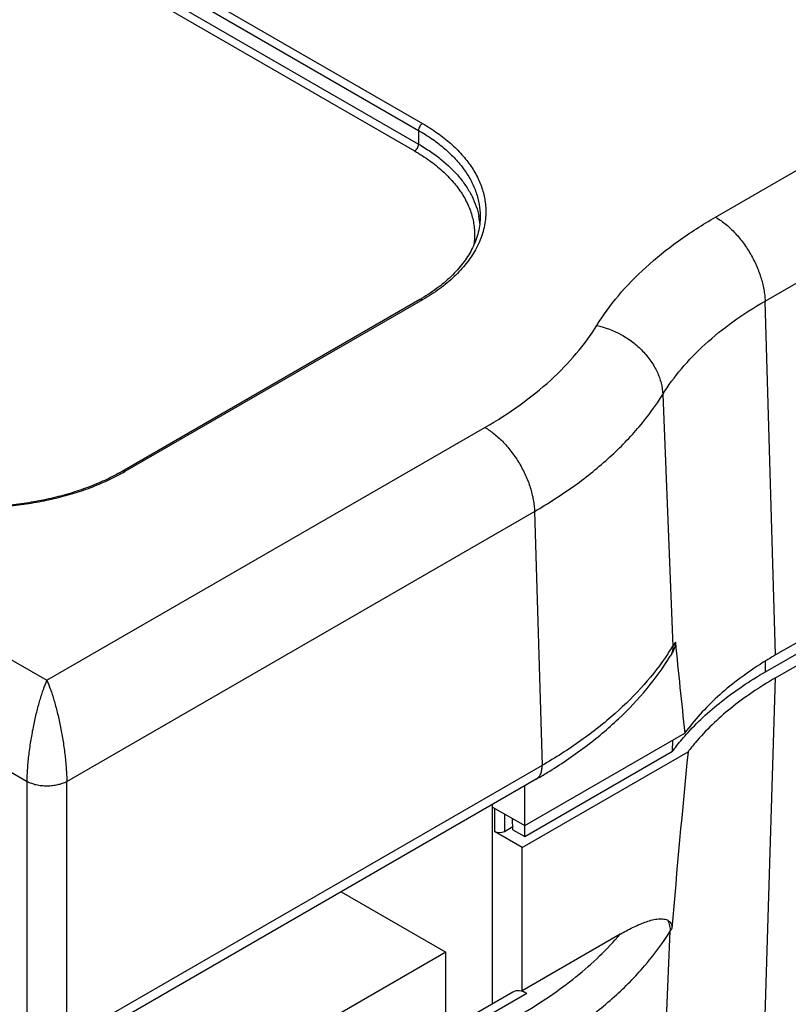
# Model space of a CAD drawing. Header units: inches. Extents: x 0 to 22, y 0 to 17.
# Tile 22 of 53: x 2.8 to 3.4, y 14.1 to 14.8. Entities that reach past the tile are written whole.
import ezdxf

# ---------------------------------------------------------------- set-up
doc = ezdxf.new("R2010")
doc.units = ezdxf.units.IN
doc.header["$LTSCALE"] = 1.21
doc.header["$MEASUREMENT"] = 0
doc.layers.get('0').update_dxf_attribs({"linetype": 'CONTINUOUS'})

msp = doc.modelspace()

# ---------------------------------------------------------------- linework, layer by layer
at = {"color": 7, "linetype": 'CONTINUOUS'}
for p, q in [((1.76729, 15.47886), (3.1108, 14.70314)), ((1.77012, 15.48376), (3.11362, 14.70803)), ((1.76729, 15.46906), (3.1108, 14.69334)), ((1.76446, 15.46416), (3.10797, 14.68844)), ((1.08253, 15.3292), (2.84595, 14.31103)), ((1.026, 15.28164), (2.83181, 14.23899)), ((3.32245, 14.64128), (4.02217, 15.04528)), ((3.35779, 14.58147), (4.0575, 14.98548)), ((4.0725, 14.73748), (3.36529, 14.32915)), ((3.35797, 14.31704), (4.06491, 14.72522)), ((3.36529, 14.31282), (4.0725, 14.72115)), ((3.1108, 14.70314), (3.1108, 14.69334)), ((3.11162, 14.58248), (2.89949, 14.46)), ((3.11362, 14.58229), (2.90149, 14.4598)), ((3.36529, 14.32915), (3.35779, 14.58147)), ((3.28487, 14.51492), (3.29204, 14.33541)), ((2.84595, 14.31103), (3.15812, 14.49127)), ((2.86008, 14.23899), (3.19345, 14.43147)), ((3.19345, 14.43147), (3.19884, 14.25033)), ((3.29067, 14.32892), (3.29023, 14.32821)), ((3.35797, 14.31704), (3.35808, 14.32441)), ((3.3568, 14.03706), (3.36529, 14.31282)), ((3.18646, 14.20752), (3.3006, 14.27342)), ((3.29185, 14.26049), (3.29199, 14.26845)), ((3.18469, 14.19192), (3.30288, 14.26016)), ((3.18646, 14.19964), (3.29185, 14.26049)), ((3.19884, 14.25033), (2.86008, 14.05474)), ((2.83181, 14.05474), (2.83181, 14.23899)), ((3.1947, 14.24061), (2.85595, 14.04501)), ((2.86008, 14.05474), (2.86008, 14.23899)), ((3.18646, 14.19964), (3.18646, 14.23585)), ((3.16362, 14.08054), (3.16362, 14.22266)), ((3.16362, 14.2207), (3.18646, 14.20752)), ((3.165, 14.21991), (3.165, 14.2033)), ((3.17207, 14.21583), (3.17207, 14.2033)), ((3.17811, 14.20446), (3.17787, 14.21248)), ((3.18469, 14.19192), (3.165, 14.2033)), ((3.17207, 14.2033), (3.17805, 14.20675)), ((3.17811, 14.20446), (3.18646, 14.19964)), ((3.18469, 14.08975), (3.18469, 14.19192)), ((3.05562, 14.1603), (3.13022, 14.11723)), ((3.28355, 13.9702), (3.29013, 14.13218)), ((3.25456, 14.13008), (3.18469, 14.08975)), ((3.13022, 14.11723), (2.90472, 13.98703)), ((3.13022, 14.00633), (3.13022, 14.11723)), ((3.18799, 14.08785), (3.18469, 14.08975)), ((3.17791, 14.08879), (3.13022, 14.06126)), ((3.18799, 14.08785), (3.13022, 14.05449))]:
    msp.add_line(p, q, dxfattribs=at)
for centre, radius, start, end in [((3.10362, 14.63199), 0.05112, 4.20695, 10.90088), ((3.04233, 14.70251), 0.13859, 300.00014, 300.65789), ((2.82868, 14.58591), 0.14562, 299.35425, 300.00101), ((3.13739, 14.43096), 0.18178, 326.4698, 328.28968), ((3.41052, 14.2622), 0.13927, 146.8877, 148.28779), ((9.35855, 14.93486), 6.09396, 185.61803, 186.231144), ((3.13351, 14.4335), 0.18642, 326.22695, 326.4784), ((3.50182, 14.0926), 0.27312, 119.99287, 122.72546), ((3.42897, 14.16387), 0.15866, 139.68286, 142.6324), ((11.75887, 13.42452), 8.49719, 174.356195, 175.209459), ((3.01055, 14.55958), 0.36832, 299.99942, 301.41321), ((3.40843, 14.05909), 0.13905, 147.33442, 148.29186)]:
    msp.add_arc(centre, radius, start, end, dxfattribs=at)
for centre, major_axis, ratio, start_param, end_param in [((3.16853, 14.20534), (0.005, 0), 0.577563, -2.356042, -0.78555), ((3.18774, 14.07137), (-0.00973, 0.01747), 0.587319, -0.776411, 0.009036)]:
    msp.add_ellipse(centre, major_axis=major_axis, ratio=ratio, start_param=start_param, end_param=end_param, dxfattribs=at)
for points, knots in [([(3.11362, 14.70803), (3.11343, 14.70792), (3.11305, 14.70765), (3.11233, 14.70699), (3.11158, 14.70595), (3.11106, 14.70478), (3.11084, 14.70382), (3.1108, 14.70336), (3.1108, 14.70314)], [0, 0, 0, 0, 0.113763, 0.237335, 0.500006, 0.762674, 0.886242, 1, 1, 1, 1]), ([(3.11362, 14.70803), (3.11728, 14.70592), (3.12423, 14.7015), (3.13366, 14.69408), (3.14049, 14.68734), (3.14518, 14.68173), (3.14925, 14.67614), (3.15342, 14.66891), (3.15635, 14.66128), (3.15783, 14.65514), (3.15852, 14.65054), (3.15879, 14.64592), (3.1587, 14.64284), (3.15859, 14.64131)], [0, 0, 0, 0, 0.149359, 0.290671, 0.423792, 0.487457, 0.549305, 0.668025, 0.781404, 0.836695, 0.891371, 0.94571, 1, 1, 1, 1]), ([(3.1108, 14.70314), (3.11418, 14.70118), (3.12062, 14.6971), (3.12942, 14.69029), (3.13703, 14.683), (3.14338, 14.6753), (3.1484, 14.66727), (3.15204, 14.65897), (3.15424, 14.65048), (3.15473, 14.64473), (3.15473, 14.64189)], [0, 0, 0, 0, 0.148521, 0.28949, 0.422728, 0.548632, 0.667985, 0.781932, 0.891985, 1, 1, 1, 1]), ([(3.10797, 14.68844), (3.10816, 14.68855), (3.10854, 14.68882), (3.10926, 14.68949), (3.11002, 14.69052), (3.11053, 14.6917), (3.11075, 14.69265), (3.1108, 14.69312), (3.1108, 14.69334)], [0, 0, 0, 0, 0.113763, 0.237335, 0.500006, 0.762674, 0.886242, 1, 1, 1, 1]), ([(3.1108, 14.69334), (3.11371, 14.69165), (3.1193, 14.68815), (3.12941, 14.68065), (3.13812, 14.67227), (3.14498, 14.6631), (3.14902, 14.65614), (3.15203, 14.64901), (3.15334, 14.64411), (3.15381, 14.64166)], [0, 0, 0, 0, 0.145843, 0.285384, 0.544779, 0.665529, 0.78102, 0.892139, 1, 1, 1, 1]), ([(3.10797, 14.68844), (3.11159, 14.68635), (3.11845, 14.68196), (3.12772, 14.67456), (3.13557, 14.66661), (3.14189, 14.6582), (3.14587, 14.65079), (3.14817, 14.64477), (3.14946, 14.64025), (3.15032, 14.6357), (3.15075, 14.63112), (3.15075, 14.62654), (3.15046, 14.6235), (3.15025, 14.62199)], [0, 0, 0, 0, 0.150023, 0.291566, 0.424521, 0.549513, 0.667669, 0.724721, 0.780714, 0.835932, 0.890675, 0.945257, 1, 1, 1, 1]), ([(3.15473, 14.64189), (3.15473, 14.64), (3.1545, 14.63619), (3.15347, 14.6305), (3.15175, 14.62484), (3.15017, 14.62118), (3.14928, 14.61937)], [0, 0, 0, 0, 0.24314, 0.489165, 0.740712, 1, 1, 1, 1]), ([(3.15859, 14.64131), (3.15844, 14.63933), (3.15791, 14.63536), (3.15643, 14.62948), (3.15428, 14.62366), (3.15243, 14.61991), (3.1514, 14.61806)], [0, 0, 0, 0, 0.242933, 0.489322, 0.741109, 1, 1, 1, 1]), ([(3.2378, 14.56401), (3.2424, 14.57146), (3.25316, 14.58608), (3.27275, 14.60621), (3.29603, 14.62492), (3.31332, 14.636), (3.32245, 14.64128)], [0, 0, 0, 0, 0.227009, 0.468761, 0.726369, 1, 1, 1, 1]), ([(3.32245, 14.64128), (3.32361, 14.64061), (3.32592, 14.63914), (3.33047, 14.63574), (3.33594, 14.63067), (3.3419, 14.62361), (3.34717, 14.61572), (3.35155, 14.60728), (3.35488, 14.5986), (3.35673, 14.5913), (3.35755, 14.5856), (3.35775, 14.58283), (3.35779, 14.58147)], [0, 0, 0, 0, 0.055614, 0.113771, 0.236379, 0.365357, 0.497866, 0.63067, 0.760512, 0.884487, 0.943478, 1, 1, 1, 1]), ([(3.14928, 14.61937), (3.14845, 14.61768), (3.1466, 14.61432), (3.14332, 14.60945), (3.1395, 14.60469), (3.13361, 14.59839), (3.12492, 14.59092), (3.11715, 14.58575), (3.113, 14.58329)], [0, 0, 0, 0, 0.108797, 0.221716, 0.339145, 0.461359, 0.720715, 1, 1, 1, 1]), ([(3.1514, 14.61806), (3.14949, 14.61461), (3.14487, 14.6078), (3.1362, 14.59845), (3.12569, 14.58979), (3.11781, 14.5847), (3.11362, 14.58229)], [0, 0, 0, 0, 0.225465, 0.466448, 0.724621, 1, 1, 1, 1]), ([(3.11362, 14.58229), (3.11345, 14.58239), (3.1131, 14.58255), (3.11256, 14.58268), (3.11206, 14.58267), (3.11176, 14.58256), (3.11162, 14.58249)], [0, 0, 0, 0, 0.288123, 0.54823, 0.782238, 1, 1, 1, 1]), ([(3.28487, 14.51492), (3.28883, 14.52133), (3.29809, 14.53393), (3.31497, 14.55127), (3.33503, 14.56739), (3.34992, 14.57693), (3.35779, 14.58147)], [0, 0, 0, 0, 0.227009, 0.468762, 0.726369, 1, 1, 1, 1]), ([(3.15812, 14.49127), (3.16672, 14.49624), (3.18299, 14.50667), (3.20491, 14.52429), (3.22335, 14.54323), (3.23347, 14.557), (3.2378, 14.56401)], [0, 0, 0, 0, 0.273631, 0.531239, 0.772991, 1, 1, 1, 1]), ([(3.2378, 14.56401), (3.24395, 14.56274), (3.25299, 14.5593), (3.26357, 14.55235), (3.27064, 14.54603), (3.27652, 14.53889), (3.281, 14.53116), (3.28392, 14.52312), (3.28476, 14.51761), (3.28487, 14.51492)], [0, 0, 0, 0, 0.259261, 0.3911, 0.521617, 0.648953, 0.771604, 0.888733, 1, 1, 1, 1]), ([(3.19345, 14.43147), (3.20332, 14.43717), (3.22198, 14.44913), (3.24713, 14.46935), (3.26829, 14.49107), (3.2799, 14.50687), (3.28487, 14.51492)], [0, 0, 0, 0, 0.273631, 0.531238, 0.772991, 1, 1, 1, 1]), ([(3.15812, 14.49127), (3.15927, 14.4906), (3.16158, 14.48914), (3.16613, 14.48574), (3.1716, 14.48067), (3.17757, 14.47361), (3.18283, 14.46572), (3.18721, 14.45728), (3.19055, 14.4486), (3.19239, 14.44129), (3.19321, 14.4356), (3.19341, 14.43283), (3.19345, 14.43147)], [0, 0, 0, 0, 0.055614, 0.113771, 0.236379, 0.365357, 0.497866, 0.63067, 0.760512, 0.884487, 0.943478, 1, 1, 1, 1]), ([(2.90006, 14.45899), (2.89643, 14.45695), (2.88883, 14.45309), (2.8768, 14.44806), (2.86399, 14.44374), (2.85052, 14.44014), (2.83652, 14.43731), (2.8221, 14.43527), (2.80742, 14.43404), (2.7926, 14.43362), (2.77778, 14.43404), (2.76309, 14.43527), (2.74868, 14.43731), (2.73468, 14.44014), (2.72121, 14.44374), (2.70839, 14.44806), (2.69636, 14.45309), (2.68876, 14.45695), (2.68513, 14.45899)], [0, 0, 0, 0, 0.056027, 0.114526, 0.175199, 0.237763, 0.301905, 0.367255, 0.433421, 0.499999, 0.566576, 0.632742, 0.698092, 0.762234, 0.824798, 0.885472, 0.943972, 1, 1, 1, 1]), ([(2.89949, 14.46), (2.89593, 14.45795), (2.88845, 14.45406), (2.87657, 14.44899), (2.86387, 14.44461), (2.85047, 14.44097), (2.8365, 14.4381), (2.81721, 14.43532), (2.7926, 14.43394), (2.76799, 14.43532), (2.74869, 14.4381), (2.73473, 14.44097), (2.72133, 14.44461), (2.70862, 14.44899), (2.69674, 14.45406), (2.68926, 14.45795), (2.6857, 14.46)], [0, 0, 0, 0, 0.055507, 0.113712, 0.174278, 0.236868, 0.301143, 0.366717, 0.499999, 0.633282, 0.698856, 0.763131, 0.825722, 0.886287, 0.944493, 1, 1, 1, 1]), ([(2.90149, 14.4598), (2.90132, 14.4599), (2.90097, 14.46007), (2.90043, 14.4602), (2.89993, 14.46019), (2.89962, 14.46008), (2.89949, 14.46)], [0, 0, 0, 0, 0.288123, 0.54823, 0.782238, 1, 1, 1, 1]), ([(3.29204, 14.33541), (3.29209, 14.33414), (3.29191, 14.33222), (3.29112, 14.32983), (3.29055, 14.32873), (3.29023, 14.32821)], [0, 0, 0, 0, 0.508223, 0.755244, 1, 1, 1, 1]), ([(3.29386, 14.33828), (3.2939, 14.33793), (3.29391, 14.33719), (3.29377, 14.33604), (3.2935, 14.33485), (3.29296, 14.33322), (3.29204, 14.33121), (3.29115, 14.32968), (3.29068, 14.32892)], [0, 0, 0, 0, 0.105799, 0.220977, 0.343223, 0.470317, 0.733551, 1, 1, 1, 1]), ([(3.28847, 14.32987), (3.28336, 14.32222), (3.27166, 14.30723), (3.25078, 14.28657), (3.22634, 14.26729), (3.20833, 14.25581), (3.19884, 14.25033)], [0, 0, 0, 0, 0.22831, 0.470608, 0.727826, 1, 1, 1, 1]), ([(3.20252, 14.24525), (3.21181, 14.25092), (3.22948, 14.26284), (3.25341, 14.28287), (3.27388, 14.30448), (3.28527, 14.32018), (3.29023, 14.32821)], [0, 0, 0, 0, 0.268399, 0.523986, 0.767444, 1, 1, 1, 1]), ([(3.35417, 14.32237), (3.34868, 14.31884), (3.33822, 14.31154), (3.31951, 14.29601), (3.30737, 14.28279), (3.3006, 14.27342)], [0, 0, 0, 0, 0.268264, 0.524227, 1, 1, 1, 1]), ([(3.30148, 14.27234), (3.30914, 14.28094), (3.32223, 14.293), (3.34172, 14.30718), (3.35241, 14.31383), (3.35797, 14.31704)], [0, 0, 0, 0, 0.478163, 0.733715, 1, 1, 1, 1]), ([(2.83181, 14.23897), (2.83183, 14.24048), (2.83192, 14.2436), (2.8323, 14.25008), (2.83313, 14.25849), (2.83458, 14.26866), (2.8364, 14.27862), (2.83851, 14.28803), (2.84048, 14.29539), (2.84214, 14.3008), (2.84374, 14.30553), (2.84504, 14.3089), (2.84595, 14.31103)], [0, 0, 0, 0, 0.061375, 0.126521, 0.263986, 0.4051, 0.543852, 0.675624, 0.797091, 0.853216, 0.905917, 1, 1, 1, 1]), ([(2.84595, 14.31103), (2.84685, 14.3089), (2.84815, 14.30553), (2.84975, 14.3008), (2.85142, 14.29539), (2.85338, 14.28804), (2.85549, 14.27863), (2.85732, 14.26867), (2.85876, 14.25851), (2.85959, 14.25009), (2.85997, 14.24361), (2.86006, 14.2405), (2.86008, 14.23899)], [0, 0, 0, 0, 0.094081, 0.14678, 0.202902, 0.324364, 0.456133, 0.59488, 0.735994, 0.873469, 0.938618, 1, 1, 1, 1]), ([(3.36529, 14.31282), (3.35958, 14.30952), (3.34862, 14.30267), (3.32879, 14.28802), (3.3156, 14.27548), (3.308, 14.26652)], [0, 0, 0, 0, 0.267432, 0.523338, 1, 1, 1, 1]), ([(3.29185, 14.26049), (3.29259, 14.2615), (3.29566, 14.26556), (3.29892, 14.26947), (3.30148, 14.27234)], [0, 0, 0, 0, 0.246103, 1, 1, 1, 1]), ([(3.1947, 14.24061), (3.19505, 14.2408), (3.1957, 14.24127), (3.19688, 14.24244), (3.19802, 14.24439), (3.19876, 14.24721), (3.19887, 14.24926), (3.19884, 14.25033)], [0, 0, 0, 0, 0.107157, 0.216477, 0.448634, 0.708744, 1, 1, 1, 1]), ([(2.83181, 14.23899), (2.8328, 14.2385), (2.83435, 14.23783), (2.83654, 14.23709), (2.83831, 14.23663), (2.84016, 14.23628), (2.8427, 14.23595), (2.84595, 14.23578), (2.84982, 14.23598), (2.85296, 14.2365), (2.85535, 14.23709), (2.85755, 14.23777), (2.85912, 14.23844), (2.86008, 14.23899)], [0, 0, 0, 0, 0.112827, 0.173623, 0.236373, 0.300723, 0.366371, 0.499977, 0.63359, 0.763591, 0.826179, 0.886595, 1, 1, 1, 1]), ([(3.25456, 14.13008), (3.25602, 14.13093), (3.25893, 14.13255), (3.26333, 14.13482), (3.26772, 14.13685), (3.27208, 14.1386), (3.27571, 14.13976), (3.27858, 14.14045), (3.28068, 14.14082), (3.28273, 14.14102), (3.28532, 14.14101), (3.28726, 14.14061), (3.28837, 14.14003)], [0, 0, 0, 0, 0.139592, 0.27654, 0.410323, 0.540271, 0.665476, 0.725949, 0.784768, 0.841708, 0.896606, 1, 1, 1, 1]), ([(3.28837, 14.14003), (3.28882, 14.1398), (3.2897, 14.13922), (3.29057, 14.13817), (3.29105, 14.13714), (3.2913, 14.13623), (3.29142, 14.13521), (3.2914, 14.13451), (3.29137, 14.13414)], [0, 0, 0, 0, 0.217248, 0.44449, 0.567534, 0.700393, 0.844803, 1, 1, 1, 1]), ([(3.28837, 14.14003), (3.28898, 14.13878), (3.28991, 14.13621), (3.29019, 14.13349), (3.29013, 14.13218)], [0, 0, 0, 0, 0.515532, 1, 1, 1, 1]), ([(3.1974, 14.04754), (3.20741, 14.05332), (3.22634, 14.06545), (3.25185, 14.08595), (3.27331, 14.10799), (3.28509, 14.12402), (3.29013, 14.13218)], [0, 0, 0, 0, 0.273631, 0.531239, 0.77299, 1, 1, 1, 1]), ([(3.18327, 14.0726), (3.19037, 14.07669), (3.20398, 14.0852), (3.22293, 14.09917), (3.23985, 14.11401), (3.24993, 14.12465), (3.25456, 14.13008)], [0, 0, 0, 0, 0.267206, 0.522936, 0.767111, 1, 1, 1, 1])]:
    msp.add_open_spline(points, degree=3, knots=knots, dxfattribs=at)

doc.saveas('drawing.dxf')
